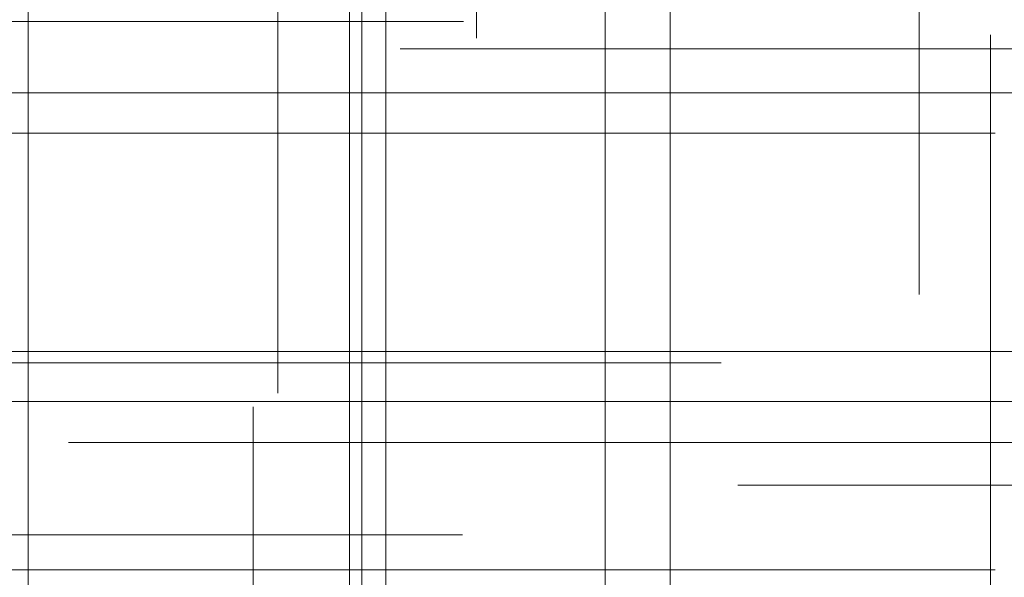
# Model space of a CAD drawing. Header units: millimetres. Extents: x -50 to 901, y -50 to 714.
# Tile 84 of 186: x 20.22 to 25.97, y -1.32 to 1.94. Entities that reach past the tile are written whole.
import ezdxf

# ---------------------------------------------------------------- set-up
doc = ezdxf.new("R2010")
doc.units = ezdxf.units.MM

# ---------------------------------------------------------------- blocks, each defined once
blk = doc.blocks.new('SW_CENTERMARKSYMBOL_0')
at = {"color": 0, "linetype": 'Continuous', "lineweight": 18}
blk.add_line((10, 0), (48.6219, 0), dxfattribs=at)
blk = doc.blocks.new('SW_CENTERMARKSYMBOL_89')
at = {"color": 0, "linetype": 'Continuous', "lineweight": 18}
for p, q in [((0, 0), (5, 0)), ((5, 0), (5.9011, 0))]:
    blk.add_line(p, q, dxfattribs=at)
blk = doc.blocks.new('SW_CENTERMARKSYMBOL_97')
at = {"color": 0, "linetype": 'Continuous', "lineweight": 18}
for p, q in [((0, 0), (5, 0)), ((5, 0), (5.9011, 0))]:
    blk.add_line(p, q, dxfattribs=at)
blk = doc.blocks.new('SW_CENTERMARKSYMBOL_444')
at = {"color": 0, "linetype": 'Continuous', "lineweight": 18}
for p, q in [((0, 0), (0, -5)), ((0, -5), (0, -5.6585))]:
    blk.add_line(p, q, dxfattribs=at)
blk = doc.blocks.new('SW_CENTERMARKSYMBOL_445')
at = {"color": 0, "linetype": 'Continuous', "lineweight": 18}
for p, q in [((0, 0), (0, 5)), ((0, 0), (-5, 0)), ((0, 0), (0, -5)), ((0, 0), (5, 0)), ((5, 0), (5.6463, 0))]:
    blk.add_line(p, q, dxfattribs=at)
blk = doc.blocks.new('SW_CENTERMARKSYMBOL_446')
at = {"color": 0, "linetype": 'Continuous', "lineweight": 18}
blk.add_line((0, 0), (0, -5), dxfattribs=at)
blk = doc.blocks.new('SW_CENTERMARKSYMBOL_447')
at = {"color": 0, "linetype": 'Continuous', "lineweight": 18}
for q in [(0, 5), (-5, 0), (0, -5), (5, 0)]:
    blk.add_line((0, 0), q, dxfattribs=at)
blk = doc.blocks.new('SW_CENTERMARKSYMBOL_449')
at = {"color": 0, "linetype": 'Continuous', "lineweight": 18}
for p, q in [((0, 0), (0, -5)), ((0, -5), (0, -5.6063))]:
    blk.add_line(p, q, dxfattribs=at)
blk = doc.blocks.new('SW_CENTERMARKSYMBOL_450')
at = {"color": 0, "linetype": 'Continuous', "lineweight": 18}
for p, q in [((0, 0), (0, -5)), ((0, -5), (0, -5.5209))]:
    blk.add_line(p, q, dxfattribs=at)
blk = doc.blocks.new('SW_CENTERMARKSYMBOL_456')
at = {"color": 0, "linetype": 'Continuous', "lineweight": 18}
blk.add_line((0, -5), (0, -5.6063), dxfattribs=at)
blk = doc.blocks.new('SW_CENTERMARKSYMBOL_521')
at = {"color": 0, "linetype": 'Continuous', "lineweight": 18}
for p, q in [((0, 5), (0, 5.5209)), ((0, 0), (0, 5))]:
    blk.add_line(p, q, dxfattribs=at)
blk = doc.blocks.new('SW_CENTERMARKSYMBOL_524')
at = {"color": 0, "linetype": 'Continuous', "lineweight": 18}
for p, q in [((-5, 0), (-5.6932, 0)), ((0, 0), (-5, 0))]:
    blk.add_line(p, q, dxfattribs=at)
blk = doc.blocks.new('SW_CENTERMARKSYMBOL_525')
at = {"color": 0, "linetype": 'Continuous', "lineweight": 18}
for p, q in [((0, 5), (0, 5.6063)), ((0, 0), (0, 5))]:
    blk.add_line(p, q, dxfattribs=at)
blk = doc.blocks.new('SW_CENTERMARKSYMBOL_526')
at = {"color": 0, "linetype": 'Continuous', "lineweight": 18}
for p, q in [((0, 5), (0, 5.6585)), ((0, 0), (0, 5))]:
    blk.add_line(p, q, dxfattribs=at)
blk = doc.blocks.new('SW_CENTERMARKSYMBOL_529')
at = {"color": 0, "linetype": 'Continuous', "lineweight": 18}
for p, q in [((-5, 0), (-5.6585, 0)), ((0, 0), (-5, 0))]:
    blk.add_line(p, q, dxfattribs=at)
blk = doc.blocks.new('SW_CENTERMARKSYMBOL_531')
at = {"color": 0, "linetype": 'Continuous', "lineweight": 18}
for p, q in [((0, 0), (5, 0)), ((5, 0), (5.5549, 0))]:
    blk.add_line(p, q, dxfattribs=at)
blk = doc.blocks.new('SW_CENTERMARKSYMBOL_532')
at = {"color": 0, "linetype": 'Continuous', "lineweight": 18}
for p, q in [((0, 0), (0, 5)), ((0, 0), (-5, 0)), ((0, 0), (0, -5)), ((0, 0), (5, 0)), ((5, 0), (5.6463, 0))]:
    blk.add_line(p, q, dxfattribs=at)
blk = doc.blocks.new('SW_CENTERMARKSYMBOL_533')
at = {"color": 0, "linetype": 'Continuous', "lineweight": 18}
for q in [(0, 5), (-5, 0), (0, -5), (5, 0)]:
    blk.add_line((0, 0), q, dxfattribs=at)
blk = doc.blocks.new('SW_CENTERMARKSYMBOL_534')
at = {"color": 0, "linetype": 'Continuous', "lineweight": 18}
blk.add_line((0, 0), (0, 5), dxfattribs=at)
blk = doc.blocks.new('SW_CENTERMARKSYMBOL_535')
at = {"color": 0, "linetype": 'Continuous', "lineweight": 18}
for p, q in [((-5, 0), (-5.6585, 0)), ((0, 0), (-5, 0))]:
    blk.add_line(p, q, dxfattribs=at)
blk = doc.blocks.new('SW_CENTERMARKSYMBOL_547')
at = {"color": 0, "linetype": 'Continuous', "lineweight": 18}
for p, q in [((0, 5), (0, 5.5209)), ((0, 0), (0, 5))]:
    blk.add_line(p, q, dxfattribs=at)
blk = doc.blocks.new('SW_CENTERMARKSYMBOL_563')
at = {"color": 0, "linetype": 'Continuous', "lineweight": 18}
blk.add_line((10, 0), (48.6219, 0), dxfattribs=at)
blk = doc.blocks.new('SW_CENTERMARKSYMBOL_652')
at = {"color": 0, "linetype": 'Continuous', "lineweight": 18}
for p, q in [((0, 0), (5, 0)), ((5, 0), (5.9011, 0))]:
    blk.add_line(p, q, dxfattribs=at)
blk = doc.blocks.new('SW_CENTERMARKSYMBOL_660')
at = {"color": 0, "linetype": 'Continuous', "lineweight": 18}
for p, q in [((0, 0), (5, 0)), ((5, 0), (5.9011, 0))]:
    blk.add_line(p, q, dxfattribs=at)
blk = doc.blocks.new('SW_CENTERMARKSYMBOL_1007')
at = {"color": 0, "linetype": 'Continuous', "lineweight": 18}
for p, q in [((0, 0), (0, -5)), ((0, -5), (0, -5.6585))]:
    blk.add_line(p, q, dxfattribs=at)
blk = doc.blocks.new('SW_CENTERMARKSYMBOL_1008')
at = {"color": 0, "linetype": 'Continuous', "lineweight": 18}
for p, q in [((0, 0), (0, 5)), ((0, 0), (-5, 0)), ((0, 0), (0, -5)), ((0, 0), (5, 0)), ((5, 0), (5.6463, 0))]:
    blk.add_line(p, q, dxfattribs=at)
blk = doc.blocks.new('SW_CENTERMARKSYMBOL_1009')
at = {"color": 0, "linetype": 'Continuous', "lineweight": 18}
blk.add_line((0, 0), (0, -5), dxfattribs=at)
blk = doc.blocks.new('SW_CENTERMARKSYMBOL_1010')
at = {"color": 0, "linetype": 'Continuous', "lineweight": 18}
for q in [(0, 5), (-5, 0), (0, -5), (5, 0)]:
    blk.add_line((0, 0), q, dxfattribs=at)
blk = doc.blocks.new('SW_CENTERMARKSYMBOL_1012')
at = {"color": 0, "linetype": 'Continuous', "lineweight": 18}
for p, q in [((0, 0), (0, -5)), ((0, -5), (0, -5.6063))]:
    blk.add_line(p, q, dxfattribs=at)
blk = doc.blocks.new('SW_CENTERMARKSYMBOL_1013')
at = {"color": 0, "linetype": 'Continuous', "lineweight": 18}
for p, q in [((0, 0), (0, -5)), ((0, -5), (0, -5.5209))]:
    blk.add_line(p, q, dxfattribs=at)
blk = doc.blocks.new('SW_CENTERMARKSYMBOL_1019')
at = {"color": 0, "linetype": 'Continuous', "lineweight": 18}
blk.add_line((0, -5), (0, -5.6063), dxfattribs=at)
blk = doc.blocks.new('SW_CENTERMARKSYMBOL_1084')
at = {"color": 0, "linetype": 'Continuous', "lineweight": 18}
for p, q in [((0, 5), (0, 5.5209)), ((0, 0), (0, 5))]:
    blk.add_line(p, q, dxfattribs=at)
blk = doc.blocks.new('SW_CENTERMARKSYMBOL_1087')
at = {"color": 0, "linetype": 'Continuous', "lineweight": 18}
for p, q in [((-5, 0), (-5.6932, 0)), ((0, 0), (-5, 0))]:
    blk.add_line(p, q, dxfattribs=at)
blk = doc.blocks.new('SW_CENTERMARKSYMBOL_1088')
at = {"color": 0, "linetype": 'Continuous', "lineweight": 18}
for p, q in [((0, 5), (0, 5.6063)), ((0, 0), (0, 5))]:
    blk.add_line(p, q, dxfattribs=at)
blk = doc.blocks.new('SW_CENTERMARKSYMBOL_1089')
at = {"color": 0, "linetype": 'Continuous', "lineweight": 18}
for p, q in [((0, 5), (0, 5.6585)), ((0, 0), (0, 5))]:
    blk.add_line(p, q, dxfattribs=at)
blk = doc.blocks.new('SW_CENTERMARKSYMBOL_1092')
at = {"color": 0, "linetype": 'Continuous', "lineweight": 18}
for p, q in [((-5, 0), (-5.6585, 0)), ((0, 0), (-5, 0))]:
    blk.add_line(p, q, dxfattribs=at)
blk = doc.blocks.new('SW_CENTERMARKSYMBOL_1094')
at = {"color": 0, "linetype": 'Continuous', "lineweight": 18}
for p, q in [((0, 0), (5, 0)), ((5, 0), (5.5549, 0))]:
    blk.add_line(p, q, dxfattribs=at)
blk = doc.blocks.new('SW_CENTERMARKSYMBOL_1095')
at = {"color": 0, "linetype": 'Continuous', "lineweight": 18}
for p, q in [((0, 0), (0, 5)), ((0, 0), (-5, 0)), ((0, 0), (0, -5)), ((0, 0), (5, 0)), ((5, 0), (5.6463, 0))]:
    blk.add_line(p, q, dxfattribs=at)
blk = doc.blocks.new('SW_CENTERMARKSYMBOL_1096')
at = {"color": 0, "linetype": 'Continuous', "lineweight": 18}
for q in [(0, 5), (-5, 0), (0, -5), (5, 0)]:
    blk.add_line((0, 0), q, dxfattribs=at)
blk = doc.blocks.new('SW_CENTERMARKSYMBOL_1097')
at = {"color": 0, "linetype": 'Continuous', "lineweight": 18}
blk.add_line((0, 0), (0, 5), dxfattribs=at)
blk = doc.blocks.new('SW_CENTERMARKSYMBOL_1098')
at = {"color": 0, "linetype": 'Continuous', "lineweight": 18}
for p, q in [((-5, 0), (-5.6585, 0)), ((0, 0), (-5, 0))]:
    blk.add_line(p, q, dxfattribs=at)
blk = doc.blocks.new('SW_CENTERMARKSYMBOL_1110')
at = {"color": 0, "linetype": 'Continuous', "lineweight": 18}
for p, q in [((0, 5), (0, 5.5209)), ((0, 0), (0, 5))]:
    blk.add_line(p, q, dxfattribs=at)
blk = doc.blocks.new('SW_CENTERMARKSYMBOL_1126')
at = {"color": 0, "linetype": 'Continuous', "lineweight": 18}
blk.add_line((10, 0), (48.6219, 0), dxfattribs=at)
blk = doc.blocks.new('SW_CENTERMARKSYMBOL_1215')
at = {"color": 0, "linetype": 'Continuous', "lineweight": 18}
for p, q in [((0, 0), (5, 0)), ((5, 0), (5.9011, 0))]:
    blk.add_line(p, q, dxfattribs=at)
blk = doc.blocks.new('SW_CENTERMARKSYMBOL_1223')
at = {"color": 0, "linetype": 'Continuous', "lineweight": 18}
for p, q in [((0, 0), (5, 0)), ((5, 0), (5.9011, 0))]:
    blk.add_line(p, q, dxfattribs=at)
blk = doc.blocks.new('SW_CENTERMARKSYMBOL_1570')
at = {"color": 0, "linetype": 'Continuous', "lineweight": 18}
for p, q in [((0, 0), (0, -5)), ((0, -5), (0, -5.6585))]:
    blk.add_line(p, q, dxfattribs=at)
blk = doc.blocks.new('SW_CENTERMARKSYMBOL_1571')
at = {"color": 0, "linetype": 'Continuous', "lineweight": 18}
for p, q in [((0, 0), (0, 5)), ((0, 0), (-5, 0)), ((0, 0), (0, -5)), ((0, 0), (5, 0)), ((5, 0), (5.6463, 0))]:
    blk.add_line(p, q, dxfattribs=at)
blk = doc.blocks.new('SW_CENTERMARKSYMBOL_1572')
at = {"color": 0, "linetype": 'Continuous', "lineweight": 18}
blk.add_line((0, 0), (0, -5), dxfattribs=at)
blk = doc.blocks.new('SW_CENTERMARKSYMBOL_1573')
at = {"color": 0, "linetype": 'Continuous', "lineweight": 18}
for q in [(0, 5), (-5, 0), (0, -5), (5, 0)]:
    blk.add_line((0, 0), q, dxfattribs=at)
blk = doc.blocks.new('SW_CENTERMARKSYMBOL_1575')
at = {"color": 0, "linetype": 'Continuous', "lineweight": 18}
for p, q in [((0, 0), (0, -5)), ((0, -5), (0, -5.6063))]:
    blk.add_line(p, q, dxfattribs=at)
blk = doc.blocks.new('SW_CENTERMARKSYMBOL_1576')
at = {"color": 0, "linetype": 'Continuous', "lineweight": 18}
for p, q in [((0, 0), (0, -5)), ((0, -5), (0, -5.5209))]:
    blk.add_line(p, q, dxfattribs=at)
blk = doc.blocks.new('SW_CENTERMARKSYMBOL_1582')
at = {"color": 0, "linetype": 'Continuous', "lineweight": 18}
blk.add_line((0, -5), (0, -5.6063), dxfattribs=at)
blk = doc.blocks.new('SW_CENTERMARKSYMBOL_1647')
at = {"color": 0, "linetype": 'Continuous', "lineweight": 18}
for p, q in [((0, 5), (0, 5.5209)), ((0, 0), (0, 5))]:
    blk.add_line(p, q, dxfattribs=at)
blk = doc.blocks.new('SW_CENTERMARKSYMBOL_1650')
at = {"color": 0, "linetype": 'Continuous', "lineweight": 18}
for p, q in [((-5, 0), (-5.6932, 0)), ((0, 0), (-5, 0))]:
    blk.add_line(p, q, dxfattribs=at)
blk = doc.blocks.new('SW_CENTERMARKSYMBOL_1651')
at = {"color": 0, "linetype": 'Continuous', "lineweight": 18}
for p, q in [((0, 5), (0, 5.6063)), ((0, 0), (0, 5))]:
    blk.add_line(p, q, dxfattribs=at)
blk = doc.blocks.new('SW_CENTERMARKSYMBOL_1652')
at = {"color": 0, "linetype": 'Continuous', "lineweight": 18}
for p, q in [((0, 5), (0, 5.6585)), ((0, 0), (0, 5))]:
    blk.add_line(p, q, dxfattribs=at)
blk = doc.blocks.new('SW_CENTERMARKSYMBOL_1655')
at = {"color": 0, "linetype": 'Continuous', "lineweight": 18}
for p, q in [((-5, 0), (-5.6585, 0)), ((0, 0), (-5, 0))]:
    blk.add_line(p, q, dxfattribs=at)
blk = doc.blocks.new('SW_CENTERMARKSYMBOL_1657')
at = {"color": 0, "linetype": 'Continuous', "lineweight": 18}
for p, q in [((0, 0), (5, 0)), ((5, 0), (5.5549, 0))]:
    blk.add_line(p, q, dxfattribs=at)
blk = doc.blocks.new('SW_CENTERMARKSYMBOL_1658')
at = {"color": 0, "linetype": 'Continuous', "lineweight": 18}
for p, q in [((0, 0), (0, 5)), ((0, 0), (-5, 0)), ((0, 0), (0, -5)), ((0, 0), (5, 0)), ((5, 0), (5.6463, 0))]:
    blk.add_line(p, q, dxfattribs=at)
blk = doc.blocks.new('SW_CENTERMARKSYMBOL_1659')
at = {"color": 0, "linetype": 'Continuous', "lineweight": 18}
for q in [(0, 5), (-5, 0), (0, -5), (5, 0)]:
    blk.add_line((0, 0), q, dxfattribs=at)
blk = doc.blocks.new('SW_CENTERMARKSYMBOL_1660')
at = {"color": 0, "linetype": 'Continuous', "lineweight": 18}
blk.add_line((0, 0), (0, 5), dxfattribs=at)
blk = doc.blocks.new('SW_CENTERMARKSYMBOL_1661')
at = {"color": 0, "linetype": 'Continuous', "lineweight": 18}
for p, q in [((-5, 0), (-5.6585, 0)), ((0, 0), (-5, 0))]:
    blk.add_line(p, q, dxfattribs=at)
blk = doc.blocks.new('SW_CENTERMARKSYMBOL_1673')
at = {"color": 0, "linetype": 'Continuous', "lineweight": 18}
for p, q in [((0, 5), (0, 5.5209)), ((0, 0), (0, 5))]:
    blk.add_line(p, q, dxfattribs=at)
blk = doc.blocks.new('SW_CENTERMARKSYMBOL_1689')
at = {"color": 0, "linetype": 'Continuous', "lineweight": 18}
blk.add_line((10, 0), (48.6219, 0), dxfattribs=at)
blk = doc.blocks.new('SW_CENTERMARKSYMBOL_1778')
at = {"color": 0, "linetype": 'Continuous', "lineweight": 18}
for p, q in [((0, 0), (5, 0)), ((5, 0), (5.9011, 0))]:
    blk.add_line(p, q, dxfattribs=at)
blk = doc.blocks.new('SW_CENTERMARKSYMBOL_1786')
at = {"color": 0, "linetype": 'Continuous', "lineweight": 18}
for p, q in [((0, 0), (5, 0)), ((5, 0), (5.9011, 0))]:
    blk.add_line(p, q, dxfattribs=at)
blk = doc.blocks.new('SW_CENTERMARKSYMBOL_2133')
at = {"color": 0, "linetype": 'Continuous', "lineweight": 18}
for p, q in [((0, 0), (0, -5)), ((0, -5), (0, -5.6585))]:
    blk.add_line(p, q, dxfattribs=at)
blk = doc.blocks.new('SW_CENTERMARKSYMBOL_2134')
at = {"color": 0, "linetype": 'Continuous', "lineweight": 18}
for p, q in [((0, 0), (0, 5)), ((0, 0), (-5, 0)), ((0, 0), (0, -5)), ((0, 0), (5, 0)), ((5, 0), (5.6463, 0))]:
    blk.add_line(p, q, dxfattribs=at)
blk = doc.blocks.new('SW_CENTERMARKSYMBOL_2135')
at = {"color": 0, "linetype": 'Continuous', "lineweight": 18}
blk.add_line((0, 0), (0, -5), dxfattribs=at)
blk = doc.blocks.new('SW_CENTERMARKSYMBOL_2136')
at = {"color": 0, "linetype": 'Continuous', "lineweight": 18}
for q in [(0, 5), (-5, 0), (0, -5), (5, 0)]:
    blk.add_line((0, 0), q, dxfattribs=at)
blk = doc.blocks.new('SW_CENTERMARKSYMBOL_2138')
at = {"color": 0, "linetype": 'Continuous', "lineweight": 18}
for p, q in [((0, 0), (0, -5)), ((0, -5), (0, -5.6063))]:
    blk.add_line(p, q, dxfattribs=at)
blk = doc.blocks.new('SW_CENTERMARKSYMBOL_2139')
at = {"color": 0, "linetype": 'Continuous', "lineweight": 18}
for p, q in [((0, 0), (0, -5)), ((0, -5), (0, -5.5209))]:
    blk.add_line(p, q, dxfattribs=at)
blk = doc.blocks.new('SW_CENTERMARKSYMBOL_2145')
at = {"color": 0, "linetype": 'Continuous', "lineweight": 18}
blk.add_line((0, -5), (0, -5.6063), dxfattribs=at)
blk = doc.blocks.new('SW_CENTERMARKSYMBOL_2210')
at = {"color": 0, "linetype": 'Continuous', "lineweight": 18}
for p, q in [((0, 5), (0, 5.5209)), ((0, 0), (0, 5))]:
    blk.add_line(p, q, dxfattribs=at)
blk = doc.blocks.new('SW_CENTERMARKSYMBOL_2213')
at = {"color": 0, "linetype": 'Continuous', "lineweight": 18}
for p, q in [((-5, 0), (-5.6932, 0)), ((0, 0), (-5, 0))]:
    blk.add_line(p, q, dxfattribs=at)
blk = doc.blocks.new('SW_CENTERMARKSYMBOL_2214')
at = {"color": 0, "linetype": 'Continuous', "lineweight": 18}
for p, q in [((0, 5), (0, 5.6063)), ((0, 0), (0, 5))]:
    blk.add_line(p, q, dxfattribs=at)
blk = doc.blocks.new('SW_CENTERMARKSYMBOL_2215')
at = {"color": 0, "linetype": 'Continuous', "lineweight": 18}
for p, q in [((0, 5), (0, 5.6585)), ((0, 0), (0, 5))]:
    blk.add_line(p, q, dxfattribs=at)
blk = doc.blocks.new('SW_CENTERMARKSYMBOL_2218')
at = {"color": 0, "linetype": 'Continuous', "lineweight": 18}
for p, q in [((-5, 0), (-5.6585, 0)), ((0, 0), (-5, 0))]:
    blk.add_line(p, q, dxfattribs=at)
blk = doc.blocks.new('SW_CENTERMARKSYMBOL_2220')
at = {"color": 0, "linetype": 'Continuous', "lineweight": 18}
for p, q in [((0, 0), (5, 0)), ((5, 0), (5.5549, 0))]:
    blk.add_line(p, q, dxfattribs=at)
blk = doc.blocks.new('SW_CENTERMARKSYMBOL_2221')
at = {"color": 0, "linetype": 'Continuous', "lineweight": 18}
for p, q in [((0, 0), (0, 5)), ((0, 0), (-5, 0)), ((0, 0), (0, -5)), ((0, 0), (5, 0)), ((5, 0), (5.6463, 0))]:
    blk.add_line(p, q, dxfattribs=at)
blk = doc.blocks.new('SW_CENTERMARKSYMBOL_2222')
at = {"color": 0, "linetype": 'Continuous', "lineweight": 18}
for q in [(0, 5), (-5, 0), (0, -5), (5, 0)]:
    blk.add_line((0, 0), q, dxfattribs=at)
blk = doc.blocks.new('SW_CENTERMARKSYMBOL_2223')
at = {"color": 0, "linetype": 'Continuous', "lineweight": 18}
blk.add_line((0, 0), (0, 5), dxfattribs=at)
blk = doc.blocks.new('SW_CENTERMARKSYMBOL_2224')
at = {"color": 0, "linetype": 'Continuous', "lineweight": 18}
for p, q in [((-5, 0), (-5.6585, 0)), ((0, 0), (-5, 0))]:
    blk.add_line(p, q, dxfattribs=at)
blk = doc.blocks.new('SW_CENTERMARKSYMBOL_2236')
at = {"color": 0, "linetype": 'Continuous', "lineweight": 18}
for p, q in [((0, 5), (0, 5.5209)), ((0, 0), (0, 5))]:
    blk.add_line(p, q, dxfattribs=at)
blk = doc.blocks.new('SW_CENTERMARKSYMBOL_2252')
at = {"color": 0, "linetype": 'Continuous', "lineweight": 18}
blk.add_line((10, 0), (48.6219, 0), dxfattribs=at)
blk = doc.blocks.new('SW_CENTERMARKSYMBOL_2341')
at = {"color": 0, "linetype": 'Continuous', "lineweight": 18}
for p, q in [((0, 0), (5, 0)), ((5, 0), (5.9011, 0))]:
    blk.add_line(p, q, dxfattribs=at)
blk = doc.blocks.new('SW_CENTERMARKSYMBOL_2349')
at = {"color": 0, "linetype": 'Continuous', "lineweight": 18}
for p, q in [((0, 0), (5, 0)), ((5, 0), (5.9011, 0))]:
    blk.add_line(p, q, dxfattribs=at)
blk = doc.blocks.new('SW_CENTERMARKSYMBOL_2696')
at = {"color": 0, "linetype": 'Continuous', "lineweight": 18}
for p, q in [((0, 0), (0, -5)), ((0, -5), (0, -5.6585))]:
    blk.add_line(p, q, dxfattribs=at)
blk = doc.blocks.new('SW_CENTERMARKSYMBOL_2697')
at = {"color": 0, "linetype": 'Continuous', "lineweight": 18}
for p, q in [((0, 0), (0, 5)), ((0, 0), (-5, 0)), ((0, 0), (0, -5)), ((0, 0), (5, 0)), ((5, 0), (5.6463, 0))]:
    blk.add_line(p, q, dxfattribs=at)
blk = doc.blocks.new('SW_CENTERMARKSYMBOL_2698')
at = {"color": 0, "linetype": 'Continuous', "lineweight": 18}
blk.add_line((0, 0), (0, -5), dxfattribs=at)
blk = doc.blocks.new('SW_CENTERMARKSYMBOL_2699')
at = {"color": 0, "linetype": 'Continuous', "lineweight": 18}
for q in [(0, 5), (-5, 0), (0, -5), (5, 0)]:
    blk.add_line((0, 0), q, dxfattribs=at)
blk = doc.blocks.new('SW_CENTERMARKSYMBOL_2701')
at = {"color": 0, "linetype": 'Continuous', "lineweight": 18}
for p, q in [((0, 0), (0, -5)), ((0, -5), (0, -5.6063))]:
    blk.add_line(p, q, dxfattribs=at)
blk = doc.blocks.new('SW_CENTERMARKSYMBOL_2702')
at = {"color": 0, "linetype": 'Continuous', "lineweight": 18}
for p, q in [((0, 0), (0, -5)), ((0, -5), (0, -5.5209))]:
    blk.add_line(p, q, dxfattribs=at)
blk = doc.blocks.new('SW_CENTERMARKSYMBOL_2708')
at = {"color": 0, "linetype": 'Continuous', "lineweight": 18}
blk.add_line((0, -5), (0, -5.6063), dxfattribs=at)
blk = doc.blocks.new('SW_CENTERMARKSYMBOL_2773')
at = {"color": 0, "linetype": 'Continuous', "lineweight": 18}
for p, q in [((0, 5), (0, 5.5209)), ((0, 0), (0, 5))]:
    blk.add_line(p, q, dxfattribs=at)
blk = doc.blocks.new('SW_CENTERMARKSYMBOL_2776')
at = {"color": 0, "linetype": 'Continuous', "lineweight": 18}
for p, q in [((-5, 0), (-5.6932, 0)), ((0, 0), (-5, 0))]:
    blk.add_line(p, q, dxfattribs=at)
blk = doc.blocks.new('SW_CENTERMARKSYMBOL_2777')
at = {"color": 0, "linetype": 'Continuous', "lineweight": 18}
for p, q in [((0, 5), (0, 5.6063)), ((0, 0), (0, 5))]:
    blk.add_line(p, q, dxfattribs=at)
blk = doc.blocks.new('SW_CENTERMARKSYMBOL_2778')
at = {"color": 0, "linetype": 'Continuous', "lineweight": 18}
for p, q in [((0, 5), (0, 5.6585)), ((0, 0), (0, 5))]:
    blk.add_line(p, q, dxfattribs=at)
blk = doc.blocks.new('SW_CENTERMARKSYMBOL_2781')
at = {"color": 0, "linetype": 'Continuous', "lineweight": 18}
for p, q in [((-5, 0), (-5.6585, 0)), ((0, 0), (-5, 0))]:
    blk.add_line(p, q, dxfattribs=at)
blk = doc.blocks.new('SW_CENTERMARKSYMBOL_2783')
at = {"color": 0, "linetype": 'Continuous', "lineweight": 18}
for p, q in [((0, 0), (5, 0)), ((5, 0), (5.5549, 0))]:
    blk.add_line(p, q, dxfattribs=at)
blk = doc.blocks.new('SW_CENTERMARKSYMBOL_2784')
at = {"color": 0, "linetype": 'Continuous', "lineweight": 18}
for p, q in [((0, 0), (0, 5)), ((0, 0), (-5, 0)), ((0, 0), (0, -5)), ((0, 0), (5, 0)), ((5, 0), (5.6463, 0))]:
    blk.add_line(p, q, dxfattribs=at)
blk = doc.blocks.new('SW_CENTERMARKSYMBOL_2785')
at = {"color": 0, "linetype": 'Continuous', "lineweight": 18}
for q in [(0, 5), (-5, 0), (0, -5), (5, 0)]:
    blk.add_line((0, 0), q, dxfattribs=at)
blk = doc.blocks.new('SW_CENTERMARKSYMBOL_2786')
at = {"color": 0, "linetype": 'Continuous', "lineweight": 18}
blk.add_line((0, 0), (0, 5), dxfattribs=at)
blk = doc.blocks.new('SW_CENTERMARKSYMBOL_2787')
at = {"color": 0, "linetype": 'Continuous', "lineweight": 18}
for p, q in [((-5, 0), (-5.6585, 0)), ((0, 0), (-5, 0))]:
    blk.add_line(p, q, dxfattribs=at)
blk = doc.blocks.new('SW_CENTERMARKSYMBOL_2799')
at = {"color": 0, "linetype": 'Continuous', "lineweight": 18}
for p, q in [((0, 5), (0, 5.5209)), ((0, 0), (0, 5))]:
    blk.add_line(p, q, dxfattribs=at)

msp = doc.modelspace()

# ---------------------------------------------------------------- linework, layer by layer
at = {"color": 7, "linetype": 'Continuous', "lineweight": 25}
for radius in [45, 45, 45, 45, 45, 43.8964, 43.8964, 43.8964, 43.8964, 43.8964, 43.6219, 43.6219, 43.6219, 43.6219, 43.6219, 42.2814, 42.2814, 42.2814, 42.2814, 42.2814, 35.2814, 35.2814, 35.2814, 35.2814, 35.2814, 33.2814, 33.2814, 33.2814, 33.2814, 33.2814]:
    msp.add_circle((0, 0), radius, dxfattribs=at)

# ---------------------------------------------------------------- block references
at = {"color": 7, "linetype": 'Continuous', "lineweight": 18}
for name, p in [('SW_CENTERMARKSYMBOL_0', (0, 0)), ('SW_CENTERMARKSYMBOL_563', (0, 0)), ('SW_CENTERMARKSYMBOL_1126', (0, 0)), ('SW_CENTERMARKSYMBOL_1689', (0, 0)), ('SW_CENTERMARKSYMBOL_2252', (0, 0)), ('SW_CENTERMARKSYMBOL_456', (22.8896, 7.4373)), ('SW_CENTERMARKSYMBOL_1019', (22.8896, 7.4373)), ('SW_CENTERMARKSYMBOL_1582', (22.8896, 7.4373)), ('SW_CENTERMARKSYMBOL_2145', (22.8896, 7.4373)), ('SW_CENTERMARKSYMBOL_2708', (22.8896, 7.4373)), ('SW_CENTERMARKSYMBOL_444', (25.4758, 5.9913)), ('SW_CENTERMARKSYMBOL_1007', (25.4758, 5.9913)), ('SW_CENTERMARKSYMBOL_1570', (25.4758, 5.9913)), ('SW_CENTERMARKSYMBOL_2133', (25.4758, 5.9913)), ('SW_CENTERMARKSYMBOL_2696', (25.4758, 5.9913)), ('SW_CENTERMARKSYMBOL_450', (21.7307, 5.2769)), ('SW_CENTERMARKSYMBOL_1013', (21.7307, 5.2769)), ('SW_CENTERMARKSYMBOL_1576', (21.7307, 5.2769)), ('SW_CENTERMARKSYMBOL_2139', (21.7307, 5.2769)), ('SW_CENTERMARKSYMBOL_2702', (21.7307, 5.2769)), ('SW_CENTERMARKSYMBOL_449', (23.6413, 4.5098)), ('SW_CENTERMARKSYMBOL_1012', (23.6413, 4.5098)), ('SW_CENTERMARKSYMBOL_1575', (23.6413, 4.5098)), ('SW_CENTERMARKSYMBOL_2138', (23.6413, 4.5098)), ('SW_CENTERMARKSYMBOL_2701', (23.6413, 4.5098)), ('SW_CENTERMARKSYMBOL_446', (22.2208, 2.5117)), ('SW_CENTERMARKSYMBOL_1009', (22.2208, 2.5117)), ('SW_CENTERMARKSYMBOL_1572', (22.2208, 2.5117)), ('SW_CENTERMARKSYMBOL_2135', (22.2208, 2.5117)), ('SW_CENTERMARKSYMBOL_2698', (22.2208, 2.5117)), ('SW_CENTERMARKSYMBOL_89', (16.9124, 1.9289)), ('SW_CENTERMARKSYMBOL_652', (16.9124, 1.9289)), ('SW_CENTERMARKSYMBOL_1215', (16.9124, 1.9289)), ('SW_CENTERMARKSYMBOL_1778', (16.9124, 1.9289)), ('SW_CENTERMARKSYMBOL_2341', (16.9124, 1.9289)), ('SW_CENTERMARKSYMBOL_529', (28.1018, 1.768)), ('SW_CENTERMARKSYMBOL_1092', (28.1018, 1.768)), ('SW_CENTERMARKSYMBOL_1655', (28.1018, 1.768)), ('SW_CENTERMARKSYMBOL_2218', (28.1018, 1.768)), ('SW_CENTERMARKSYMBOL_2781', (28.1018, 1.768)), ('SW_CENTERMARKSYMBOL_447', (24.0201, 1.5112)), ('SW_CENTERMARKSYMBOL_1010', (24.0201, 1.5112)), ('SW_CENTERMARKSYMBOL_1573', (24.0201, 1.5112)), ('SW_CENTERMARKSYMBOL_2136', (24.0201, 1.5112)), ('SW_CENTERMARKSYMBOL_2699', (24.0201, 1.5112)), ('SW_CENTERMARKSYMBOL_445', (20.2721, 1.2754)), ('SW_CENTERMARKSYMBOL_1008', (20.2721, 1.2754)), ('SW_CENTERMARKSYMBOL_1571', (20.2721, 1.2754)), ('SW_CENTERMARKSYMBOL_2134', (20.2721, 1.2754)), ('SW_CENTERMARKSYMBOL_2697', (20.2721, 1.2754)), ('SW_CENTERMARKSYMBOL_531', (18.7632, -0.0668)), ('SW_CENTERMARKSYMBOL_1094', (18.7632, -0.0668)), ('SW_CENTERMARKSYMBOL_1657', (18.7632, -0.0668)), ('SW_CENTERMARKSYMBOL_2220', (18.7632, -0.0668)), ('SW_CENTERMARKSYMBOL_2783', (18.7632, -0.0668)), ('SW_CENTERMARKSYMBOL_533', (22.3603, -0.2931)), ('SW_CENTERMARKSYMBOL_1096', (22.3603, -0.2931)), ('SW_CENTERMARKSYMBOL_1659', (22.3603, -0.2931)), ('SW_CENTERMARKSYMBOL_2222', (22.3603, -0.2931)), ('SW_CENTERMARKSYMBOL_2785', (22.3603, -0.2931)), ('SW_CENTERMARKSYMBOL_535', (26.1654, -0.5325)), ('SW_CENTERMARKSYMBOL_1098', (26.1654, -0.5325)), ('SW_CENTERMARKSYMBOL_1661', (26.1654, -0.5325)), ('SW_CENTERMARKSYMBOL_2224', (26.1654, -0.5325)), ('SW_CENTERMARKSYMBOL_2787', (26.1654, -0.5325)), ('SW_CENTERMARKSYMBOL_524', (30.1087, -0.7806)), ('SW_CENTERMARKSYMBOL_1087', (30.1087, -0.7806)), ('SW_CENTERMARKSYMBOL_1650', (30.1087, -0.7806)), ('SW_CENTERMARKSYMBOL_2213', (30.1087, -0.7806)), ('SW_CENTERMARKSYMBOL_2776', (30.1087, -0.7806)), ('SW_CENTERMARKSYMBOL_97', (16.9071, -1.0711)), ('SW_CENTERMARKSYMBOL_660', (16.9071, -1.0711)), ('SW_CENTERMARKSYMBOL_1223', (16.9071, -1.0711)), ('SW_CENTERMARKSYMBOL_1786', (16.9071, -1.0711)), ('SW_CENTERMARKSYMBOL_2349', (16.9071, -1.0711)), ('SW_CENTERMARKSYMBOL_532', (20.2721, -1.2754)), ('SW_CENTERMARKSYMBOL_1095', (20.2721, -1.2754)), ('SW_CENTERMARKSYMBOL_1658', (20.2721, -1.2754)), ('SW_CENTERMARKSYMBOL_2221', (20.2721, -1.2754)), ('SW_CENTERMARKSYMBOL_2784', (20.2721, -1.2754)), ('SW_CENTERMARKSYMBOL_534', (24.0201, -1.5112)), ('SW_CENTERMARKSYMBOL_1097', (24.0201, -1.5112)), ('SW_CENTERMARKSYMBOL_1660', (24.0201, -1.5112)), ('SW_CENTERMARKSYMBOL_2223', (24.0201, -1.5112)), ('SW_CENTERMARKSYMBOL_2786', (24.0201, -1.5112)), ('SW_CENTERMARKSYMBOL_521', (22.1473, -3.0933)), ('SW_CENTERMARKSYMBOL_1084', (22.1473, -3.0933)), ('SW_CENTERMARKSYMBOL_1647', (22.1473, -3.0933)), ('SW_CENTERMARKSYMBOL_2210', (22.1473, -3.0933)), ('SW_CENTERMARKSYMBOL_2773', (22.1473, -3.0933)), ('SW_CENTERMARKSYMBOL_526', (25.8923, -3.8077)), ('SW_CENTERMARKSYMBOL_1089', (25.8923, -3.8077)), ('SW_CENTERMARKSYMBOL_1652', (25.8923, -3.8077)), ('SW_CENTERMARKSYMBOL_2215', (25.8923, -3.8077)), ('SW_CENTERMARKSYMBOL_2778', (25.8923, -3.8077)), ('SW_CENTERMARKSYMBOL_525', (23.6413, -4.5098)), ('SW_CENTERMARKSYMBOL_1088', (23.6413, -4.5098)), ('SW_CENTERMARKSYMBOL_1651', (23.6413, -4.5098)), ('SW_CENTERMARKSYMBOL_2214', (23.6413, -4.5098)), ('SW_CENTERMARKSYMBOL_2777', (23.6413, -4.5098)), ('SW_CENTERMARKSYMBOL_547', (21.5849, -5.8447)), ('SW_CENTERMARKSYMBOL_1110', (21.5849, -5.8447)), ('SW_CENTERMARKSYMBOL_1673', (21.5849, -5.8447)), ('SW_CENTERMARKSYMBOL_2236', (21.5849, -5.8447)), ('SW_CENTERMARKSYMBOL_2799', (21.5849, -5.8447))]:
    msp.add_blockref(name, p, dxfattribs=at)

doc.saveas('drawing.dxf')
